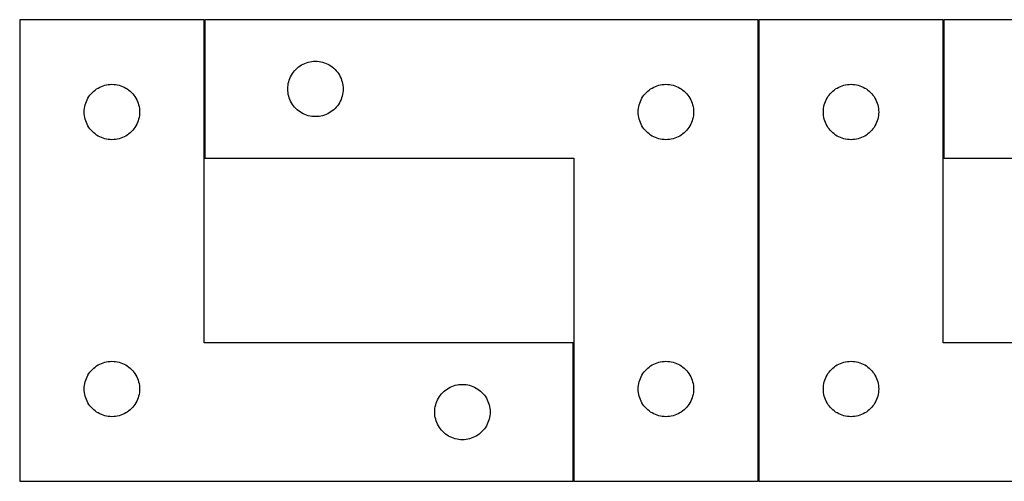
# Model space of a CAD drawing. Header units: millimetres. Extents: x 7 to 1238, y 7 to 2491.
# Tile 21 of 33: x 247 to 567, y 2341 to 2491. Entities that reach past the tile are written whole.
import ezdxf

# ---------------------------------------------------------------- set-up
doc = ezdxf.new("R2010")
doc.units = ezdxf.units.MM
doc.layers.add('COMMON', color=5, linetype='CONTINUOUS', true_color=0x0000ff)
doc.layers.add('CUT', color=7, linetype='CONTINUOUS', true_color=0x000000)

msp = doc.modelspace()

# ---------------------------------------------------------------- linework, layer by layer
at = {"layer": 'COMMON'}
for p, q in [((307.000024, 2446.146408), (307.000024, 2491.146408)), ((487.20003, 2341.146408), (487.20003, 2491.146408)), ((547.400036, 2446.146408), (547.400036, 2491.146408)), ((427.000024, 2341.146408), (427.000024, 2386.146408))]:
    msp.add_line(p, q, dxfattribs=at)
at = {"layer": 'CUT'}
for p, q in [((306.900018, 2491.146408), (246.900018, 2491.146408)), ((246.900018, 2491.146408), (246.900018, 2341.146408)), ((306.900018, 2386.146408), (306.900018, 2491.146408)), ((487.100024, 2491.146408), (307.100024, 2491.146408)), ((307.100024, 2491.146408), (307.100024, 2446.146408)), ((487.100024, 2341.146408), (487.100024, 2491.146408)), ((547.30003, 2491.146408), (487.30003, 2491.146408)), ((487.30003, 2491.146408), (487.30003, 2341.146408)), ((547.30003, 2386.146408), (547.30003, 2491.146408)), ((727.500036, 2491.146408), (547.500036, 2491.146408)), ((547.500036, 2491.146408), (547.500036, 2446.146408)), ((337.165912, 2475.412966), (337.621171, 2475.786588)), ((337.621171, 2475.786588), (338.099892, 2476.129635)), ((338.099892, 2476.129635), (338.600024, 2476.440637)), ((338.600024, 2476.440637), (339.119426, 2476.718263)), ((339.119426, 2476.718263), (339.655873, 2476.961324)), ((339.655873, 2476.961324), (340.207069, 2477.168779)), ((340.207069, 2477.168779), (340.770653, 2477.33974)), ((340.770653, 2477.33974), (341.344211, 2477.473476)), ((341.344211, 2477.473476), (341.925288, 2477.569412)), ((341.925288, 2477.569412), (342.511396, 2477.627138)), ((342.511396, 2477.627138), (343.100024, 2477.646408)), ((343.100024, 2477.646408), (343.688652, 2477.627138)), ((343.688652, 2477.627138), (344.27476, 2477.569412)), ((344.27476, 2477.569412), (344.855837, 2477.473476)), ((344.855837, 2477.473476), (345.429395, 2477.33974)), ((345.429395, 2477.33974), (345.992979, 2477.168779)), ((345.992979, 2477.168779), (346.544175, 2476.961324)), ((346.544175, 2476.961324), (347.080622, 2476.718263)), ((347.080622, 2476.718263), (347.600024, 2476.440637)), ((347.600024, 2476.440637), (348.100156, 2476.129635)), ((348.100156, 2476.129635), (348.578877, 2475.786588)), ((348.578877, 2475.786588), (349.034136, 2475.412966)), ((334.785108, 2472.090559), (335.028169, 2472.627006)), ((335.028169, 2472.627006), (335.305795, 2473.146408)), ((335.305795, 2473.146408), (335.616797, 2473.64654)), ((335.616797, 2473.64654), (335.959844, 2474.125261)), ((335.959844, 2474.125261), (336.333466, 2474.58052)), ((336.333466, 2474.58052), (336.736063, 2475.010369)), ((336.736063, 2475.010369), (337.165912, 2475.412966)), ((349.034136, 2475.412966), (349.463985, 2475.010369)), ((349.463985, 2475.010369), (349.866582, 2474.58052)), ((349.866582, 2474.58052), (350.240204, 2474.125261)), ((350.240204, 2474.125261), (350.583251, 2473.64654)), ((350.583251, 2473.64654), (350.894253, 2473.146408)), ((350.894253, 2473.146408), (351.171879, 2472.627006)), ((351.171879, 2472.627006), (351.41494, 2472.090559)), ((272.91942, 2469.218263), (273.455867, 2469.461324)), ((273.455867, 2469.461324), (274.007063, 2469.668779)), ((274.007063, 2469.668779), (274.570647, 2469.83974)), ((274.570647, 2469.83974), (275.144205, 2469.973476)), ((275.144205, 2469.973476), (275.725282, 2470.069412)), ((275.725282, 2470.069412), (276.31139, 2470.127138)), ((276.31139, 2470.127138), (276.900018, 2470.146408)), ((276.900018, 2470.146408), (277.488646, 2470.127138)), ((277.488646, 2470.127138), (278.074754, 2470.069412)), ((278.074754, 2470.069412), (278.655831, 2469.973476)), ((278.655831, 2469.973476), (279.229389, 2469.83974)), ((279.229389, 2469.83974), (279.792973, 2469.668779)), ((279.792973, 2469.668779), (280.344169, 2469.461324)), ((280.344169, 2469.461324), (280.880616, 2469.218263)), ((334.119294, 2469.235036), (334.17702, 2469.821144)), ((334.17702, 2469.821144), (334.272956, 2470.402221)), ((334.272956, 2470.402221), (334.406692, 2470.975779)), ((334.406692, 2470.975779), (334.577653, 2471.539363)), ((334.577653, 2471.539363), (334.785108, 2472.090559)), ((351.41494, 2472.090559), (351.622395, 2471.539363)), ((351.622395, 2471.539363), (351.793356, 2470.975779)), ((351.793356, 2470.975779), (351.927092, 2470.402221)), ((351.927092, 2470.402221), (352.023028, 2469.821144)), ((352.023028, 2469.821144), (352.080754, 2469.235036)), ((453.119426, 2469.218263), (453.655873, 2469.461324)), ((453.655873, 2469.461324), (454.207069, 2469.668779)), ((454.207069, 2469.668779), (454.770653, 2469.83974)), ((454.770653, 2469.83974), (455.344211, 2469.973476)), ((455.344211, 2469.973476), (455.925288, 2470.069412)), ((455.925288, 2470.069412), (456.511396, 2470.127138)), ((456.511396, 2470.127138), (457.100024, 2470.146408)), ((457.100024, 2470.146408), (457.688652, 2470.127138)), ((457.688652, 2470.127138), (458.27476, 2470.069412)), ((458.27476, 2470.069412), (458.855837, 2469.973476)), ((458.855837, 2469.973476), (459.429395, 2469.83974)), ((459.429395, 2469.83974), (459.992979, 2469.668779)), ((459.992979, 2469.668779), (460.544175, 2469.461324)), ((460.544175, 2469.461324), (461.080622, 2469.218263)), ((513.319432, 2469.218263), (513.855879, 2469.461324)), ((513.855879, 2469.461324), (514.407075, 2469.668779)), ((514.407075, 2469.668779), (514.970659, 2469.83974)), ((514.970659, 2469.83974), (515.544217, 2469.973476)), ((515.544217, 2469.973476), (516.125294, 2470.069412)), ((516.125294, 2470.069412), (516.711402, 2470.127138)), ((516.711402, 2470.127138), (517.30003, 2470.146408)), ((517.30003, 2470.146408), (517.888658, 2470.127138)), ((517.888658, 2470.127138), (518.474766, 2470.069412)), ((518.474766, 2470.069412), (519.055843, 2469.973476)), ((519.055843, 2469.973476), (519.629401, 2469.83974)), ((519.629401, 2469.83974), (520.192985, 2469.668779)), ((520.192985, 2469.668779), (520.744181, 2469.461324)), ((520.744181, 2469.461324), (521.280628, 2469.218263)), ((269.105789, 2465.646408), (269.416791, 2466.14654)), ((269.416791, 2466.14654), (269.759838, 2466.625261)), ((269.759838, 2466.625261), (270.13346, 2467.08052)), ((270.13346, 2467.08052), (270.536057, 2467.510369)), ((270.536057, 2467.510369), (270.965906, 2467.912966)), ((270.965906, 2467.912966), (271.421165, 2468.286588)), ((271.421165, 2468.286588), (271.899886, 2468.629635)), ((271.899886, 2468.629635), (272.400018, 2468.940637)), ((272.400018, 2468.940637), (272.91942, 2469.218263)), ((280.880616, 2469.218263), (281.400018, 2468.940637)), ((281.400018, 2468.940637), (281.90015, 2468.629635)), ((281.90015, 2468.629635), (282.378871, 2468.286588)), ((282.378871, 2468.286588), (282.83413, 2467.912966)), ((282.83413, 2467.912966), (283.263979, 2467.510369)), ((283.263979, 2467.510369), (283.666576, 2467.08052)), ((283.666576, 2467.08052), (284.040198, 2466.625261)), ((284.040198, 2466.625261), (284.383245, 2466.14654)), ((284.383245, 2466.14654), (284.694247, 2465.646408)), ((334.100024, 2468.646408), (334.119294, 2469.235036)), ((334.119294, 2468.05778), (334.100024, 2468.646408)), ((334.17702, 2467.471672), (334.119294, 2468.05778)), ((334.272956, 2466.890595), (334.17702, 2467.471672)), ((334.406692, 2466.317037), (334.272956, 2466.890595)), ((334.577653, 2465.753453), (334.406692, 2466.317037)), ((351.793356, 2466.317037), (351.622395, 2465.753453)), ((351.927092, 2466.890595), (351.793356, 2466.317037)), ((352.023028, 2467.471672), (351.927092, 2466.890595)), ((352.080754, 2468.05778), (352.023028, 2467.471672)), ((352.080754, 2469.235036), (352.100024, 2468.646408)), ((352.100024, 2468.646408), (352.080754, 2468.05778)), ((449.305795, 2465.646408), (449.616797, 2466.14654)), ((449.616797, 2466.14654), (449.959844, 2466.625261)), ((449.959844, 2466.625261), (450.333466, 2467.08052)), ((450.333466, 2467.08052), (450.736063, 2467.510369)), ((450.736063, 2467.510369), (451.165912, 2467.912966)), ((451.165912, 2467.912966), (451.621171, 2468.286588)), ((451.621171, 2468.286588), (452.099892, 2468.629635)), ((452.099892, 2468.629635), (452.600024, 2468.940637)), ((452.600024, 2468.940637), (453.119426, 2469.218263)), ((461.080622, 2469.218263), (461.600024, 2468.940637)), ((461.600024, 2468.940637), (462.100156, 2468.629635)), ((462.100156, 2468.629635), (462.578877, 2468.286588)), ((462.578877, 2468.286588), (463.034136, 2467.912966)), ((463.034136, 2467.912966), (463.463985, 2467.510369)), ((463.463985, 2467.510369), (463.866582, 2467.08052)), ((463.866582, 2467.08052), (464.240204, 2466.625261)), ((464.240204, 2466.625261), (464.583251, 2466.14654)), ((464.583251, 2466.14654), (464.894253, 2465.646408)), ((509.505801, 2465.646408), (509.816803, 2466.14654)), ((509.816803, 2466.14654), (510.15985, 2466.625261)), ((510.15985, 2466.625261), (510.533472, 2467.08052)), ((510.533472, 2467.08052), (510.936069, 2467.510369)), ((510.936069, 2467.510369), (511.365918, 2467.912966)), ((511.365918, 2467.912966), (511.821177, 2468.286588)), ((511.821177, 2468.286588), (512.299898, 2468.629635)), ((512.299898, 2468.629635), (512.80003, 2468.940637)), ((512.80003, 2468.940637), (513.319432, 2469.218263)), ((521.280628, 2469.218263), (521.80003, 2468.940637)), ((521.80003, 2468.940637), (522.300162, 2468.629635)), ((522.300162, 2468.629635), (522.778883, 2468.286588)), ((522.778883, 2468.286588), (523.234142, 2467.912966)), ((523.234142, 2467.912966), (523.663991, 2467.510369)), ((523.663991, 2467.510369), (524.066588, 2467.08052)), ((524.066588, 2467.08052), (524.44021, 2466.625261)), ((524.44021, 2466.625261), (524.783257, 2466.14654)), ((524.783257, 2466.14654), (525.094259, 2465.646408)), ((267.977014, 2462.321144), (268.07295, 2462.902221)), ((268.07295, 2462.902221), (268.206686, 2463.475779)), ((268.206686, 2463.475779), (268.377647, 2464.039363)), ((268.377647, 2464.039363), (268.585102, 2464.590559)), ((268.585102, 2464.590559), (268.828163, 2465.127006)), ((268.828163, 2465.127006), (269.105789, 2465.646408)), ((284.694247, 2465.646408), (284.971873, 2465.127006)), ((284.971873, 2465.127006), (285.214934, 2464.590559)), ((285.214934, 2464.590559), (285.422389, 2464.039363)), ((285.422389, 2464.039363), (285.59335, 2463.475779)), ((285.59335, 2463.475779), (285.727086, 2462.902221)), ((285.727086, 2462.902221), (285.823022, 2462.321144)), ((334.785108, 2465.202257), (334.577653, 2465.753453)), ((335.028169, 2464.66581), (334.785108, 2465.202257)), ((335.305795, 2464.146408), (335.028169, 2464.66581)), ((335.616797, 2463.646276), (335.305795, 2464.146408)), ((335.959844, 2463.167555), (335.616797, 2463.646276)), ((336.333466, 2462.712296), (335.959844, 2463.167555)), ((350.240204, 2463.167555), (349.866582, 2462.712296)), ((350.583251, 2463.646276), (350.240204, 2463.167555)), ((350.894253, 2464.146408), (350.583251, 2463.646276)), ((351.171879, 2464.66581), (350.894253, 2464.146408)), ((351.41494, 2465.202257), (351.171879, 2464.66581)), ((351.622395, 2465.753453), (351.41494, 2465.202257)), ((448.17702, 2462.321144), (448.272956, 2462.902221)), ((448.272956, 2462.902221), (448.406692, 2463.475779)), ((448.406692, 2463.475779), (448.577653, 2464.039363)), ((448.577653, 2464.039363), (448.785108, 2464.590559)), ((448.785108, 2464.590559), (449.028169, 2465.127006)), ((449.028169, 2465.127006), (449.305795, 2465.646408)), ((464.894253, 2465.646408), (465.171879, 2465.127006)), ((465.171879, 2465.127006), (465.41494, 2464.590559)), ((465.41494, 2464.590559), (465.622395, 2464.039363)), ((465.622395, 2464.039363), (465.793356, 2463.475779)), ((465.793356, 2463.475779), (465.927092, 2462.902221)), ((465.927092, 2462.902221), (466.023028, 2462.321144)), ((508.377026, 2462.321144), (508.472962, 2462.902221)), ((508.472962, 2462.902221), (508.606698, 2463.475779)), ((508.606698, 2463.475779), (508.777659, 2464.039363)), ((508.777659, 2464.039363), (508.985114, 2464.590559)), ((508.985114, 2464.590559), (509.228175, 2465.127006)), ((509.228175, 2465.127006), (509.505801, 2465.646408)), ((525.094259, 2465.646408), (525.371885, 2465.127006)), ((525.371885, 2465.127006), (525.614946, 2464.590559)), ((525.614946, 2464.590559), (525.822401, 2464.039363)), ((525.822401, 2464.039363), (525.993362, 2463.475779)), ((525.993362, 2463.475779), (526.127098, 2462.902221)), ((526.127098, 2462.902221), (526.223034, 2462.321144)), ((267.900018, 2461.146408), (267.919288, 2461.735036)), ((267.919288, 2460.55778), (267.900018, 2461.146408)), ((267.919288, 2461.735036), (267.977014, 2462.321144)), ((267.977014, 2459.971672), (267.919288, 2460.55778)), ((268.07295, 2459.390595), (267.977014, 2459.971672)), ((285.823022, 2459.971672), (285.727086, 2459.390595)), ((285.823022, 2462.321144), (285.880748, 2461.735036)), ((285.880748, 2460.55778), (285.823022, 2459.971672)), ((285.880748, 2461.735036), (285.900018, 2461.146408)), ((285.900018, 2461.146408), (285.880748, 2460.55778)), ((336.736063, 2462.282447), (336.333466, 2462.712296)), ((337.165912, 2461.87985), (336.736063, 2462.282447)), ((337.621171, 2461.506228), (337.165912, 2461.87985)), ((338.099892, 2461.163181), (337.621171, 2461.506228)), ((338.600024, 2460.852179), (338.099892, 2461.163181)), ((339.119426, 2460.574553), (338.600024, 2460.852179)), ((339.655873, 2460.331492), (339.119426, 2460.574553)), ((340.207069, 2460.124037), (339.655873, 2460.331492)), ((340.770653, 2459.953076), (340.207069, 2460.124037)), ((341.344211, 2459.81934), (340.770653, 2459.953076)), ((341.925288, 2459.723404), (341.344211, 2459.81934)), ((342.511396, 2459.665678), (341.925288, 2459.723404)), ((343.100024, 2459.646408), (342.511396, 2459.665678)), ((343.688652, 2459.665678), (343.100024, 2459.646408)), ((344.27476, 2459.723404), (343.688652, 2459.665678)), ((344.855837, 2459.81934), (344.27476, 2459.723404)), ((345.429395, 2459.953076), (344.855837, 2459.81934)), ((345.992979, 2460.124037), (345.429395, 2459.953076)), ((346.544175, 2460.331492), (345.992979, 2460.124037)), ((347.080622, 2460.574553), (346.544175, 2460.331492)), ((347.600024, 2460.852179), (347.080622, 2460.574553)), ((348.100156, 2461.163181), (347.600024, 2460.852179)), ((348.578877, 2461.506228), (348.100156, 2461.163181)), ((349.034136, 2461.87985), (348.578877, 2461.506228)), ((349.463985, 2462.282447), (349.034136, 2461.87985)), ((349.866582, 2462.712296), (349.463985, 2462.282447)), ((448.100024, 2461.146408), (448.119294, 2461.735036)), ((448.119294, 2460.55778), (448.100024, 2461.146408)), ((448.119294, 2461.735036), (448.17702, 2462.321144)), ((448.17702, 2459.971672), (448.119294, 2460.55778)), ((448.272956, 2459.390595), (448.17702, 2459.971672)), ((466.023028, 2459.971672), (465.927092, 2459.390595)), ((466.023028, 2462.321144), (466.080754, 2461.735036)), ((466.080754, 2460.55778), (466.023028, 2459.971672)), ((466.080754, 2461.735036), (466.100024, 2461.146408)), ((466.100024, 2461.146408), (466.080754, 2460.55778)), ((508.30003, 2461.146408), (508.3193, 2461.735036)), ((508.3193, 2460.55778), (508.30003, 2461.146408)), ((508.3193, 2461.735036), (508.377026, 2462.321144)), ((508.377026, 2459.971672), (508.3193, 2460.55778)), ((508.472962, 2459.390595), (508.377026, 2459.971672)), ((526.223034, 2459.971672), (526.127098, 2459.390595)), ((526.223034, 2462.321144), (526.28076, 2461.735036)), ((526.28076, 2460.55778), (526.223034, 2459.971672)), ((526.28076, 2461.735036), (526.30003, 2461.146408)), ((526.30003, 2461.146408), (526.28076, 2460.55778)), ((268.206686, 2458.817037), (268.07295, 2459.390595)), ((268.377647, 2458.253453), (268.206686, 2458.817037)), ((268.585102, 2457.702257), (268.377647, 2458.253453)), ((268.828163, 2457.16581), (268.585102, 2457.702257)), ((269.105789, 2456.646408), (268.828163, 2457.16581)), ((269.416791, 2456.146276), (269.105789, 2456.646408)), ((284.694247, 2456.646408), (284.383245, 2456.146276)), ((284.971873, 2457.16581), (284.694247, 2456.646408)), ((285.214934, 2457.702257), (284.971873, 2457.16581)), ((285.422389, 2458.253453), (285.214934, 2457.702257)), ((285.59335, 2458.817037), (285.422389, 2458.253453)), ((285.727086, 2459.390595), (285.59335, 2458.817037)), ((448.406692, 2458.817037), (448.272956, 2459.390595)), ((448.577653, 2458.253453), (448.406692, 2458.817037)), ((448.785108, 2457.702257), (448.577653, 2458.253453)), ((449.028169, 2457.16581), (448.785108, 2457.702257)), ((449.305795, 2456.646408), (449.028169, 2457.16581)), ((449.616797, 2456.146276), (449.305795, 2456.646408)), ((464.894253, 2456.646408), (464.583251, 2456.146276)), ((465.171879, 2457.16581), (464.894253, 2456.646408)), ((465.41494, 2457.702257), (465.171879, 2457.16581)), ((465.622395, 2458.253453), (465.41494, 2457.702257)), ((465.793356, 2458.817037), (465.622395, 2458.253453)), ((465.927092, 2459.390595), (465.793356, 2458.817037)), ((508.606698, 2458.817037), (508.472962, 2459.390595)), ((508.777659, 2458.253453), (508.606698, 2458.817037)), ((508.985114, 2457.702257), (508.777659, 2458.253453)), ((509.228175, 2457.16581), (508.985114, 2457.702257)), ((509.505801, 2456.646408), (509.228175, 2457.16581)), ((509.816803, 2456.146276), (509.505801, 2456.646408)), ((525.094259, 2456.646408), (524.783257, 2456.146276)), ((525.371885, 2457.16581), (525.094259, 2456.646408)), ((525.614946, 2457.702257), (525.371885, 2457.16581)), ((525.822401, 2458.253453), (525.614946, 2457.702257)), ((525.993362, 2458.817037), (525.822401, 2458.253453)), ((526.127098, 2459.390595), (525.993362, 2458.817037)), ((269.759838, 2455.667555), (269.416791, 2456.146276)), ((270.13346, 2455.212296), (269.759838, 2455.667555)), ((270.536057, 2454.782447), (270.13346, 2455.212296)), ((270.965906, 2454.37985), (270.536057, 2454.782447)), ((271.421165, 2454.006228), (270.965906, 2454.37985)), ((271.899886, 2453.663181), (271.421165, 2454.006228)), ((272.400018, 2453.352179), (271.899886, 2453.663181)), ((272.91942, 2453.074553), (272.400018, 2453.352179)), ((281.400018, 2453.352179), (280.880616, 2453.074553)), ((281.90015, 2453.663181), (281.400018, 2453.352179)), ((282.378871, 2454.006228), (281.90015, 2453.663181)), ((282.83413, 2454.37985), (282.378871, 2454.006228)), ((283.263979, 2454.782447), (282.83413, 2454.37985)), ((283.666576, 2455.212296), (283.263979, 2454.782447)), ((284.040198, 2455.667555), (283.666576, 2455.212296)), ((284.383245, 2456.146276), (284.040198, 2455.667555)), ((449.959844, 2455.667555), (449.616797, 2456.146276)), ((450.333466, 2455.212296), (449.959844, 2455.667555)), ((450.736063, 2454.782447), (450.333466, 2455.212296)), ((451.165912, 2454.37985), (450.736063, 2454.782447)), ((451.621171, 2454.006228), (451.165912, 2454.37985)), ((452.099892, 2453.663181), (451.621171, 2454.006228)), ((452.600024, 2453.352179), (452.099892, 2453.663181)), ((453.119426, 2453.074553), (452.600024, 2453.352179)), ((461.600024, 2453.352179), (461.080622, 2453.074553)), ((462.100156, 2453.663181), (461.600024, 2453.352179)), ((462.578877, 2454.006228), (462.100156, 2453.663181)), ((463.034136, 2454.37985), (462.578877, 2454.006228)), ((463.463985, 2454.782447), (463.034136, 2454.37985)), ((463.866582, 2455.212296), (463.463985, 2454.782447)), ((464.240204, 2455.667555), (463.866582, 2455.212296)), ((464.583251, 2456.146276), (464.240204, 2455.667555)), ((510.15985, 2455.667555), (509.816803, 2456.146276)), ((510.533472, 2455.212296), (510.15985, 2455.667555)), ((510.936069, 2454.782447), (510.533472, 2455.212296)), ((511.365918, 2454.37985), (510.936069, 2454.782447)), ((511.821177, 2454.006228), (511.365918, 2454.37985)), ((512.299898, 2453.663181), (511.821177, 2454.006228)), ((512.80003, 2453.352179), (512.299898, 2453.663181)), ((513.319432, 2453.074553), (512.80003, 2453.352179)), ((521.80003, 2453.352179), (521.280628, 2453.074553)), ((522.300162, 2453.663181), (521.80003, 2453.352179)), ((522.778883, 2454.006228), (522.300162, 2453.663181)), ((523.234142, 2454.37985), (522.778883, 2454.006228)), ((523.663991, 2454.782447), (523.234142, 2454.37985)), ((524.066588, 2455.212296), (523.663991, 2454.782447)), ((524.44021, 2455.667555), (524.066588, 2455.212296)), ((524.783257, 2456.146276), (524.44021, 2455.667555)), ((273.455867, 2452.831492), (272.91942, 2453.074553)), ((274.007063, 2452.624037), (273.455867, 2452.831492)), ((274.570647, 2452.453076), (274.007063, 2452.624037)), ((275.144205, 2452.31934), (274.570647, 2452.453076)), ((275.725282, 2452.223404), (275.144205, 2452.31934)), ((276.31139, 2452.165678), (275.725282, 2452.223404)), ((276.900018, 2452.146408), (276.31139, 2452.165678)), ((277.488646, 2452.165678), (276.900018, 2452.146408)), ((278.074754, 2452.223404), (277.488646, 2452.165678)), ((278.655831, 2452.31934), (278.074754, 2452.223404)), ((279.229389, 2452.453076), (278.655831, 2452.31934)), ((279.792973, 2452.624037), (279.229389, 2452.453076)), ((280.344169, 2452.831492), (279.792973, 2452.624037)), ((280.880616, 2453.074553), (280.344169, 2452.831492)), ((453.655873, 2452.831492), (453.119426, 2453.074553)), ((454.207069, 2452.624037), (453.655873, 2452.831492)), ((454.770653, 2452.453076), (454.207069, 2452.624037)), ((455.344211, 2452.31934), (454.770653, 2452.453076)), ((455.925288, 2452.223404), (455.344211, 2452.31934)), ((456.511396, 2452.165678), (455.925288, 2452.223404)), ((457.100024, 2452.146408), (456.511396, 2452.165678)), ((457.688652, 2452.165678), (457.100024, 2452.146408)), ((458.27476, 2452.223404), (457.688652, 2452.165678)), ((458.855837, 2452.31934), (458.27476, 2452.223404)), ((459.429395, 2452.453076), (458.855837, 2452.31934)), ((459.992979, 2452.624037), (459.429395, 2452.453076)), ((460.544175, 2452.831492), (459.992979, 2452.624037)), ((461.080622, 2453.074553), (460.544175, 2452.831492)), ((513.855879, 2452.831492), (513.319432, 2453.074553)), ((514.407075, 2452.624037), (513.855879, 2452.831492)), ((514.970659, 2452.453076), (514.407075, 2452.624037)), ((515.544217, 2452.31934), (514.970659, 2452.453076)), ((516.125294, 2452.223404), (515.544217, 2452.31934)), ((516.711402, 2452.165678), (516.125294, 2452.223404)), ((517.30003, 2452.146408), (516.711402, 2452.165678)), ((517.888658, 2452.165678), (517.30003, 2452.146408)), ((518.474766, 2452.223404), (517.888658, 2452.165678)), ((519.055843, 2452.31934), (518.474766, 2452.223404)), ((519.629401, 2452.453076), (519.055843, 2452.31934)), ((520.192985, 2452.624037), (519.629401, 2452.453076)), ((520.744181, 2452.831492), (520.192985, 2452.624037)), ((521.280628, 2453.074553), (520.744181, 2452.831492)), ((307.100024, 2446.146408), (427.100024, 2446.146408)), ((427.100024, 2446.146408), (427.100024, 2341.146408)), ((547.500036, 2446.146408), (667.500036, 2446.146408)), ((426.900018, 2386.146408), (306.900018, 2386.146408)), ((426.900018, 2341.146408), (426.900018, 2386.146408)), ((667.30003, 2386.146408), (547.30003, 2386.146408)), ((273.455867, 2379.461324), (274.007063, 2379.668779)), ((274.007063, 2379.668779), (274.570647, 2379.83974)), ((274.570647, 2379.83974), (275.144205, 2379.973476)), ((275.144205, 2379.973476), (275.725282, 2380.069412)), ((275.725282, 2380.069412), (276.31139, 2380.127138)), ((276.31139, 2380.127138), (276.900018, 2380.146408)), ((276.900018, 2380.146408), (277.488646, 2380.127138)), ((277.488646, 2380.127138), (278.074754, 2380.069412)), ((278.074754, 2380.069412), (278.655831, 2379.973476)), ((278.655831, 2379.973476), (279.229389, 2379.83974)), ((279.229389, 2379.83974), (279.792973, 2379.668779)), ((279.792973, 2379.668779), (280.344169, 2379.461324)), ((453.655873, 2379.461324), (454.207069, 2379.668779)), ((454.207069, 2379.668779), (454.770653, 2379.83974)), ((454.770653, 2379.83974), (455.344211, 2379.973476)), ((455.344211, 2379.973476), (455.925288, 2380.069412)), ((455.925288, 2380.069412), (456.511396, 2380.127138)), ((456.511396, 2380.127138), (457.100024, 2380.146408)), ((457.100024, 2380.146408), (457.688652, 2380.127138)), ((457.688652, 2380.127138), (458.27476, 2380.069412)), ((458.27476, 2380.069412), (458.855837, 2379.973476)), ((458.855837, 2379.973476), (459.429395, 2379.83974)), ((459.429395, 2379.83974), (459.992979, 2379.668779)), ((459.992979, 2379.668779), (460.544175, 2379.461324)), ((513.855879, 2379.461324), (514.407075, 2379.668779)), ((514.407075, 2379.668779), (514.970659, 2379.83974)), ((514.970659, 2379.83974), (515.544217, 2379.973476)), ((515.544217, 2379.973476), (516.125294, 2380.069412)), ((516.125294, 2380.069412), (516.711402, 2380.127138)), ((516.711402, 2380.127138), (517.30003, 2380.146408)), ((517.30003, 2380.146408), (517.888658, 2380.127138)), ((517.888658, 2380.127138), (518.474766, 2380.069412)), ((518.474766, 2380.069412), (519.055843, 2379.973476)), ((519.055843, 2379.973476), (519.629401, 2379.83974)), ((519.629401, 2379.83974), (520.192985, 2379.668779)), ((520.192985, 2379.668779), (520.744181, 2379.461324)), ((269.416791, 2376.14654), (269.759838, 2376.625261)), ((269.759838, 2376.625261), (270.13346, 2377.08052)), ((270.13346, 2377.08052), (270.536057, 2377.510369)), ((270.536057, 2377.510369), (270.965906, 2377.912966)), ((270.965906, 2377.912966), (271.421165, 2378.286588)), ((271.421165, 2378.286588), (271.899886, 2378.629635)), ((271.899886, 2378.629635), (272.400018, 2378.940637)), ((272.400018, 2378.940637), (272.91942, 2379.218263)), ((272.91942, 2379.218263), (273.455867, 2379.461324)), ((280.344169, 2379.461324), (280.880616, 2379.218263)), ((280.880616, 2379.218263), (281.400018, 2378.940637)), ((281.400018, 2378.940637), (281.90015, 2378.629635)), ((281.90015, 2378.629635), (282.378871, 2378.286588)), ((282.378871, 2378.286588), (282.83413, 2377.912966)), ((282.83413, 2377.912966), (283.263979, 2377.510369)), ((283.263979, 2377.510369), (283.666576, 2377.08052)), ((283.666576, 2377.08052), (284.040198, 2376.625261)), ((284.040198, 2376.625261), (284.383245, 2376.14654)), ((449.616797, 2376.14654), (449.959844, 2376.625261)), ((449.959844, 2376.625261), (450.333466, 2377.08052)), ((450.333466, 2377.08052), (450.736063, 2377.510369)), ((450.736063, 2377.510369), (451.165912, 2377.912966)), ((451.165912, 2377.912966), (451.621171, 2378.286588)), ((451.621171, 2378.286588), (452.099892, 2378.629635)), ((452.099892, 2378.629635), (452.600024, 2378.940637)), ((452.600024, 2378.940637), (453.119426, 2379.218263)), ((453.119426, 2379.218263), (453.655873, 2379.461324)), ((460.544175, 2379.461324), (461.080622, 2379.218263)), ((461.080622, 2379.218263), (461.600024, 2378.940637)), ((461.600024, 2378.940637), (462.100156, 2378.629635)), ((462.100156, 2378.629635), (462.578877, 2378.286588)), ((462.578877, 2378.286588), (463.034136, 2377.912966)), ((463.034136, 2377.912966), (463.463985, 2377.510369)), ((463.463985, 2377.510369), (463.866582, 2377.08052)), ((463.866582, 2377.08052), (464.240204, 2376.625261)), ((464.240204, 2376.625261), (464.583251, 2376.14654)), ((509.816803, 2376.14654), (510.15985, 2376.625261)), ((510.15985, 2376.625261), (510.533472, 2377.08052)), ((510.533472, 2377.08052), (510.936069, 2377.510369)), ((510.936069, 2377.510369), (511.365918, 2377.912966)), ((511.365918, 2377.912966), (511.821177, 2378.286588)), ((511.821177, 2378.286588), (512.299898, 2378.629635)), ((512.299898, 2378.629635), (512.80003, 2378.940637)), ((512.80003, 2378.940637), (513.319432, 2379.218263)), ((513.319432, 2379.218263), (513.855879, 2379.461324)), ((520.744181, 2379.461324), (521.280628, 2379.218263)), ((521.280628, 2379.218263), (521.80003, 2378.940637)), ((521.80003, 2378.940637), (522.300162, 2378.629635)), ((522.300162, 2378.629635), (522.778883, 2378.286588)), ((522.778883, 2378.286588), (523.234142, 2377.912966)), ((523.234142, 2377.912966), (523.663991, 2377.510369)), ((523.663991, 2377.510369), (524.066588, 2377.08052)), ((524.066588, 2377.08052), (524.44021, 2376.625261)), ((524.44021, 2376.625261), (524.783257, 2376.14654)), ((268.07295, 2372.902221), (268.206686, 2373.475779)), ((268.206686, 2373.475779), (268.377647, 2374.039363)), ((268.377647, 2374.039363), (268.585102, 2374.590559)), ((268.585102, 2374.590559), (268.828163, 2375.127006)), ((268.828163, 2375.127006), (269.105789, 2375.646408)), ((269.105789, 2375.646408), (269.416791, 2376.14654)), ((284.383245, 2376.14654), (284.694247, 2375.646408)), ((284.694247, 2375.646408), (284.971873, 2375.127006)), ((284.971873, 2375.127006), (285.214934, 2374.590559)), ((285.214934, 2374.590559), (285.422389, 2374.039363)), ((285.422389, 2374.039363), (285.59335, 2373.475779)), ((285.59335, 2373.475779), (285.727086, 2372.902221)), ((448.272956, 2372.902221), (448.406692, 2373.475779)), ((448.406692, 2373.475779), (448.577653, 2374.039363)), ((448.577653, 2374.039363), (448.785108, 2374.590559)), ((448.785108, 2374.590559), (449.028169, 2375.127006)), ((449.028169, 2375.127006), (449.305795, 2375.646408)), ((449.305795, 2375.646408), (449.616797, 2376.14654)), ((464.583251, 2376.14654), (464.894253, 2375.646408)), ((464.894253, 2375.646408), (465.171879, 2375.127006)), ((465.171879, 2375.127006), (465.41494, 2374.590559)), ((465.41494, 2374.590559), (465.622395, 2374.039363)), ((465.622395, 2374.039363), (465.793356, 2373.475779)), ((465.793356, 2373.475779), (465.927092, 2372.902221)), ((508.472962, 2372.902221), (508.606698, 2373.475779)), ((508.606698, 2373.475779), (508.777659, 2374.039363)), ((508.777659, 2374.039363), (508.985114, 2374.590559)), ((508.985114, 2374.590559), (509.228175, 2375.127006)), ((509.228175, 2375.127006), (509.505801, 2375.646408)), ((509.505801, 2375.646408), (509.816803, 2376.14654)), ((524.783257, 2376.14654), (525.094259, 2375.646408)), ((525.094259, 2375.646408), (525.371885, 2375.127006)), ((525.371885, 2375.127006), (525.614946, 2374.590559)), ((525.614946, 2374.590559), (525.822401, 2374.039363)), ((525.822401, 2374.039363), (525.993362, 2373.475779)), ((525.993362, 2373.475779), (526.127098, 2372.902221)), ((267.900018, 2371.146408), (267.919288, 2371.735036)), ((267.919288, 2370.55778), (267.900018, 2371.146408)), ((267.919288, 2371.735036), (267.977014, 2372.321144)), ((267.977014, 2369.971672), (267.919288, 2370.55778)), ((267.977014, 2372.321144), (268.07295, 2372.902221)), ((268.07295, 2369.390595), (267.977014, 2369.971672)), ((285.727086, 2372.902221), (285.823022, 2372.321144)), ((285.823022, 2369.971672), (285.727086, 2369.390595)), ((285.823022, 2372.321144), (285.880748, 2371.735036)), ((285.880748, 2370.55778), (285.823022, 2369.971672)), ((285.880748, 2371.735036), (285.900018, 2371.146408)), ((285.900018, 2371.146408), (285.880748, 2370.55778)), ((384.13346, 2369.58052), (384.536057, 2370.010369)), ((384.536057, 2370.010369), (384.965906, 2370.412966)), ((384.965906, 2370.412966), (385.421165, 2370.786588)), ((385.421165, 2370.786588), (385.899886, 2371.129635)), ((385.899886, 2371.129635), (386.400018, 2371.440637)), ((386.400018, 2371.440637), (386.91942, 2371.718263)), ((386.91942, 2371.718263), (387.455867, 2371.961324)), ((387.455867, 2371.961324), (388.007063, 2372.168779)), ((388.007063, 2372.168779), (388.570647, 2372.33974)), ((388.570647, 2372.33974), (389.144205, 2372.473476)), ((389.144205, 2372.473476), (389.725282, 2372.569412)), ((389.725282, 2372.569412), (390.31139, 2372.627138)), ((390.31139, 2372.627138), (390.900018, 2372.646408)), ((390.900018, 2372.646408), (391.488646, 2372.627138)), ((391.488646, 2372.627138), (392.074754, 2372.569412)), ((392.074754, 2372.569412), (392.655831, 2372.473476)), ((392.655831, 2372.473476), (393.229389, 2372.33974)), ((393.229389, 2372.33974), (393.792973, 2372.168779)), ((393.792973, 2372.168779), (394.344169, 2371.961324)), ((394.344169, 2371.961324), (394.880616, 2371.718263)), ((394.880616, 2371.718263), (395.400018, 2371.440637)), ((395.400018, 2371.440637), (395.90015, 2371.129635)), ((395.90015, 2371.129635), (396.378871, 2370.786588)), ((396.378871, 2370.786588), (396.83413, 2370.412966)), ((396.83413, 2370.412966), (397.263979, 2370.010369)), ((397.263979, 2370.010369), (397.666576, 2369.58052)), ((448.100024, 2371.146408), (448.119294, 2371.735036)), ((448.119294, 2370.55778), (448.100024, 2371.146408)), ((448.119294, 2371.735036), (448.17702, 2372.321144)), ((448.17702, 2369.971672), (448.119294, 2370.55778)), ((448.17702, 2372.321144), (448.272956, 2372.902221)), ((448.272956, 2369.390595), (448.17702, 2369.971672)), ((465.927092, 2372.902221), (466.023028, 2372.321144)), ((466.023028, 2369.971672), (465.927092, 2369.390595)), ((466.023028, 2372.321144), (466.080754, 2371.735036)), ((466.080754, 2370.55778), (466.023028, 2369.971672)), ((466.080754, 2371.735036), (466.100024, 2371.146408)), ((466.100024, 2371.146408), (466.080754, 2370.55778)), ((508.30003, 2371.146408), (508.3193, 2371.735036)), ((508.3193, 2370.55778), (508.30003, 2371.146408)), ((508.3193, 2371.735036), (508.377026, 2372.321144)), ((508.377026, 2369.971672), (508.3193, 2370.55778)), ((508.377026, 2372.321144), (508.472962, 2372.902221)), ((508.472962, 2369.390595), (508.377026, 2369.971672)), ((526.127098, 2372.902221), (526.223034, 2372.321144)), ((526.223034, 2369.971672), (526.127098, 2369.390595)), ((526.223034, 2372.321144), (526.28076, 2371.735036)), ((526.28076, 2370.55778), (526.223034, 2369.971672)), ((526.28076, 2371.735036), (526.30003, 2371.146408)), ((526.30003, 2371.146408), (526.28076, 2370.55778)), ((268.206686, 2368.817037), (268.07295, 2369.390595)), ((268.377647, 2368.253453), (268.206686, 2368.817037)), ((268.585102, 2367.702257), (268.377647, 2368.253453)), ((268.828163, 2367.16581), (268.585102, 2367.702257)), ((269.105789, 2366.646408), (268.828163, 2367.16581)), ((284.971873, 2367.16581), (284.694247, 2366.646408)), ((285.214934, 2367.702257), (284.971873, 2367.16581)), ((285.422389, 2368.253453), (285.214934, 2367.702257)), ((285.59335, 2368.817037), (285.422389, 2368.253453)), ((285.727086, 2369.390595), (285.59335, 2368.817037)), ((382.377647, 2366.539363), (382.585102, 2367.090559)), ((382.585102, 2367.090559), (382.828163, 2367.627006)), ((382.828163, 2367.627006), (383.105789, 2368.146408)), ((383.105789, 2368.146408), (383.416791, 2368.64654)), ((383.416791, 2368.64654), (383.759838, 2369.125261)), ((383.759838, 2369.125261), (384.13346, 2369.58052)), ((397.666576, 2369.58052), (398.040198, 2369.125261)), ((398.040198, 2369.125261), (398.383245, 2368.64654)), ((398.383245, 2368.64654), (398.694247, 2368.146408)), ((398.694247, 2368.146408), (398.971873, 2367.627006)), ((398.971873, 2367.627006), (399.214934, 2367.090559)), ((399.214934, 2367.090559), (399.422389, 2366.539363)), ((448.406692, 2368.817037), (448.272956, 2369.390595)), ((448.577653, 2368.253453), (448.406692, 2368.817037)), ((448.785108, 2367.702257), (448.577653, 2368.253453)), ((449.028169, 2367.16581), (448.785108, 2367.702257)), ((449.305795, 2366.646408), (449.028169, 2367.16581)), ((465.171879, 2367.16581), (464.894253, 2366.646408)), ((465.41494, 2367.702257), (465.171879, 2367.16581)), ((465.622395, 2368.253453), (465.41494, 2367.702257)), ((465.793356, 2368.817037), (465.622395, 2368.253453)), ((465.927092, 2369.390595), (465.793356, 2368.817037)), ((508.606698, 2368.817037), (508.472962, 2369.390595)), ((508.777659, 2368.253453), (508.606698, 2368.817037)), ((508.985114, 2367.702257), (508.777659, 2368.253453)), ((509.228175, 2367.16581), (508.985114, 2367.702257)), ((509.505801, 2366.646408), (509.228175, 2367.16581)), ((525.371885, 2367.16581), (525.094259, 2366.646408)), ((525.614946, 2367.702257), (525.371885, 2367.16581)), ((525.822401, 2368.253453), (525.614946, 2367.702257)), ((525.993362, 2368.817037), (525.822401, 2368.253453)), ((526.127098, 2369.390595), (525.993362, 2368.817037)), ((269.416791, 2366.146276), (269.105789, 2366.646408)), ((269.759838, 2365.667555), (269.416791, 2366.146276)), ((270.13346, 2365.212296), (269.759838, 2365.667555)), ((270.536057, 2364.782447), (270.13346, 2365.212296)), ((270.965906, 2364.37985), (270.536057, 2364.782447)), ((271.421165, 2364.006228), (270.965906, 2364.37985)), ((271.899886, 2363.663181), (271.421165, 2364.006228)), ((272.400018, 2363.352179), (271.899886, 2363.663181)), ((281.90015, 2363.663181), (281.400018, 2363.352179)), ((282.378871, 2364.006228), (281.90015, 2363.663181)), ((282.83413, 2364.37985), (282.378871, 2364.006228)), ((283.263979, 2364.782447), (282.83413, 2364.37985)), ((283.666576, 2365.212296), (283.263979, 2364.782447)), ((284.040198, 2365.667555), (283.666576, 2365.212296)), ((284.383245, 2366.146276), (284.040198, 2365.667555)), ((284.694247, 2366.646408), (284.383245, 2366.146276)), ((381.900018, 2363.646408), (381.919288, 2364.235036)), ((381.919288, 2363.05778), (381.900018, 2363.646408)), ((381.919288, 2364.235036), (381.977014, 2364.821144)), ((381.977014, 2364.821144), (382.07295, 2365.402221)), ((382.07295, 2365.402221), (382.206686, 2365.975779)), ((382.206686, 2365.975779), (382.377647, 2366.539363)), ((399.422389, 2366.539363), (399.59335, 2365.975779)), ((399.59335, 2365.975779), (399.727086, 2365.402221)), ((399.727086, 2365.402221), (399.823022, 2364.821144)), ((399.823022, 2364.821144), (399.880748, 2364.235036)), ((399.880748, 2364.235036), (399.900018, 2363.646408)), ((399.900018, 2363.646408), (399.880748, 2363.05778)), ((449.616797, 2366.146276), (449.305795, 2366.646408)), ((449.959844, 2365.667555), (449.616797, 2366.146276)), ((450.333466, 2365.212296), (449.959844, 2365.667555)), ((450.736063, 2364.782447), (450.333466, 2365.212296)), ((451.165912, 2364.37985), (450.736063, 2364.782447)), ((451.621171, 2364.006228), (451.165912, 2364.37985)), ((452.099892, 2363.663181), (451.621171, 2364.006228)), ((452.600024, 2363.352179), (452.099892, 2363.663181)), ((462.100156, 2363.663181), (461.600024, 2363.352179)), ((462.578877, 2364.006228), (462.100156, 2363.663181)), ((463.034136, 2364.37985), (462.578877, 2364.006228)), ((463.463985, 2364.782447), (463.034136, 2364.37985)), ((463.866582, 2365.212296), (463.463985, 2364.782447)), ((464.240204, 2365.667555), (463.866582, 2365.212296)), ((464.583251, 2366.146276), (464.240204, 2365.667555)), ((464.894253, 2366.646408), (464.583251, 2366.146276)), ((509.816803, 2366.146276), (509.505801, 2366.646408)), ((510.15985, 2365.667555), (509.816803, 2366.146276)), ((510.533472, 2365.212296), (510.15985, 2365.667555)), ((510.936069, 2364.782447), (510.533472, 2365.212296)), ((511.365918, 2364.37985), (510.936069, 2364.782447)), ((511.821177, 2364.006228), (511.365918, 2364.37985)), ((512.299898, 2363.663181), (511.821177, 2364.006228)), ((512.80003, 2363.352179), (512.299898, 2363.663181)), ((522.300162, 2363.663181), (521.80003, 2363.352179)), ((522.778883, 2364.006228), (522.300162, 2363.663181)), ((523.234142, 2364.37985), (522.778883, 2364.006228)), ((523.663991, 2364.782447), (523.234142, 2364.37985)), ((524.066588, 2365.212296), (523.663991, 2364.782447)), ((524.44021, 2365.667555), (524.066588, 2365.212296)), ((524.783257, 2366.146276), (524.44021, 2365.667555)), ((525.094259, 2366.646408), (524.783257, 2366.146276)), ((272.91942, 2363.074553), (272.400018, 2363.352179)), ((273.455867, 2362.831492), (272.91942, 2363.074553)), ((274.007063, 2362.624037), (273.455867, 2362.831492)), ((274.570647, 2362.453076), (274.007063, 2362.624037)), ((275.144205, 2362.31934), (274.570647, 2362.453076)), ((275.725282, 2362.223404), (275.144205, 2362.31934)), ((276.31139, 2362.165678), (275.725282, 2362.223404)), ((276.900018, 2362.146408), (276.31139, 2362.165678)), ((277.488646, 2362.165678), (276.900018, 2362.146408)), ((278.074754, 2362.223404), (277.488646, 2362.165678)), ((278.655831, 2362.31934), (278.074754, 2362.223404)), ((279.229389, 2362.453076), (278.655831, 2362.31934)), ((279.792973, 2362.624037), (279.229389, 2362.453076)), ((280.344169, 2362.831492), (279.792973, 2362.624037)), ((280.880616, 2363.074553), (280.344169, 2362.831492)), ((281.400018, 2363.352179), (280.880616, 2363.074553)), ((381.977014, 2362.471672), (381.919288, 2363.05778)), ((382.07295, 2361.890595), (381.977014, 2362.471672)), ((382.206686, 2361.317037), (382.07295, 2361.890595)), ((382.377647, 2360.753453), (382.206686, 2361.317037)), ((382.585102, 2360.202257), (382.377647, 2360.753453)), ((399.422389, 2360.753453), (399.214934, 2360.202257)), ((399.59335, 2361.317037), (399.422389, 2360.753453)), ((399.727086, 2361.890595), (399.59335, 2361.317037)), ((399.823022, 2362.471672), (399.727086, 2361.890595)), ((399.880748, 2363.05778), (399.823022, 2362.471672)), ((453.119426, 2363.074553), (452.600024, 2363.352179)), ((453.655873, 2362.831492), (453.119426, 2363.074553)), ((454.207069, 2362.624037), (453.655873, 2362.831492)), ((454.770653, 2362.453076), (454.207069, 2362.624037)), ((455.344211, 2362.31934), (454.770653, 2362.453076)), ((455.925288, 2362.223404), (455.344211, 2362.31934)), ((456.511396, 2362.165678), (455.925288, 2362.223404)), ((457.100024, 2362.146408), (456.511396, 2362.165678)), ((457.688652, 2362.165678), (457.100024, 2362.146408)), ((458.27476, 2362.223404), (457.688652, 2362.165678)), ((458.855837, 2362.31934), (458.27476, 2362.223404)), ((459.429395, 2362.453076), (458.855837, 2362.31934)), ((459.992979, 2362.624037), (459.429395, 2362.453076)), ((460.544175, 2362.831492), (459.992979, 2362.624037)), ((461.080622, 2363.074553), (460.544175, 2362.831492)), ((461.600024, 2363.352179), (461.080622, 2363.074553)), ((513.319432, 2363.074553), (512.80003, 2363.352179)), ((513.855879, 2362.831492), (513.319432, 2363.074553)), ((514.407075, 2362.624037), (513.855879, 2362.831492)), ((514.970659, 2362.453076), (514.407075, 2362.624037)), ((515.544217, 2362.31934), (514.970659, 2362.453076)), ((516.125294, 2362.223404), (515.544217, 2362.31934)), ((516.711402, 2362.165678), (516.125294, 2362.223404)), ((517.30003, 2362.146408), (516.711402, 2362.165678)), ((517.888658, 2362.165678), (517.30003, 2362.146408)), ((518.474766, 2362.223404), (517.888658, 2362.165678)), ((519.055843, 2362.31934), (518.474766, 2362.223404)), ((519.629401, 2362.453076), (519.055843, 2362.31934)), ((520.192985, 2362.624037), (519.629401, 2362.453076)), ((520.744181, 2362.831492), (520.192985, 2362.624037)), ((521.280628, 2363.074553), (520.744181, 2362.831492)), ((521.80003, 2363.352179), (521.280628, 2363.074553)), ((382.828163, 2359.66581), (382.585102, 2360.202257)), ((383.105789, 2359.146408), (382.828163, 2359.66581)), ((383.416791, 2358.646276), (383.105789, 2359.146408)), ((383.759838, 2358.167555), (383.416791, 2358.646276)), ((384.13346, 2357.712296), (383.759838, 2358.167555)), ((384.536057, 2357.282447), (384.13346, 2357.712296)), ((384.965906, 2356.87985), (384.536057, 2357.282447)), ((397.263979, 2357.282447), (396.83413, 2356.87985)), ((397.666576, 2357.712296), (397.263979, 2357.282447)), ((398.040198, 2358.167555), (397.666576, 2357.712296)), ((398.383245, 2358.646276), (398.040198, 2358.167555)), ((398.694247, 2359.146408), (398.383245, 2358.646276)), ((398.971873, 2359.66581), (398.694247, 2359.146408)), ((399.214934, 2360.202257), (398.971873, 2359.66581)), ((385.421165, 2356.506228), (384.965906, 2356.87985)), ((385.899886, 2356.163181), (385.421165, 2356.506228)), ((386.400018, 2355.852179), (385.899886, 2356.163181)), ((386.91942, 2355.574553), (386.400018, 2355.852179)), ((387.455867, 2355.331492), (386.91942, 2355.574553)), ((388.007063, 2355.124037), (387.455867, 2355.331492)), ((388.570647, 2354.953076), (388.007063, 2355.124037)), ((389.144205, 2354.81934), (388.570647, 2354.953076)), ((389.725282, 2354.723404), (389.144205, 2354.81934)), ((390.31139, 2354.665678), (389.725282, 2354.723404)), ((390.900018, 2354.646408), (390.31139, 2354.665678)), ((391.488646, 2354.665678), (390.900018, 2354.646408)), ((392.074754, 2354.723404), (391.488646, 2354.665678)), ((392.655831, 2354.81934), (392.074754, 2354.723404)), ((393.229389, 2354.953076), (392.655831, 2354.81934)), ((393.792973, 2355.124037), (393.229389, 2354.953076)), ((394.344169, 2355.331492), (393.792973, 2355.124037)), ((394.880616, 2355.574553), (394.344169, 2355.331492)), ((395.400018, 2355.852179), (394.880616, 2355.574553)), ((395.90015, 2356.163181), (395.400018, 2355.852179)), ((396.378871, 2356.506228), (395.90015, 2356.163181)), ((396.83413, 2356.87985), (396.378871, 2356.506228)), ((246.900018, 2341.146408), (426.900018, 2341.146408)), ((427.100024, 2341.146408), (487.100024, 2341.146408)), ((487.30003, 2341.146408), (667.30003, 2341.146408))]:
    msp.add_line(p, q, dxfattribs=at)

doc.saveas('drawing.dxf')
